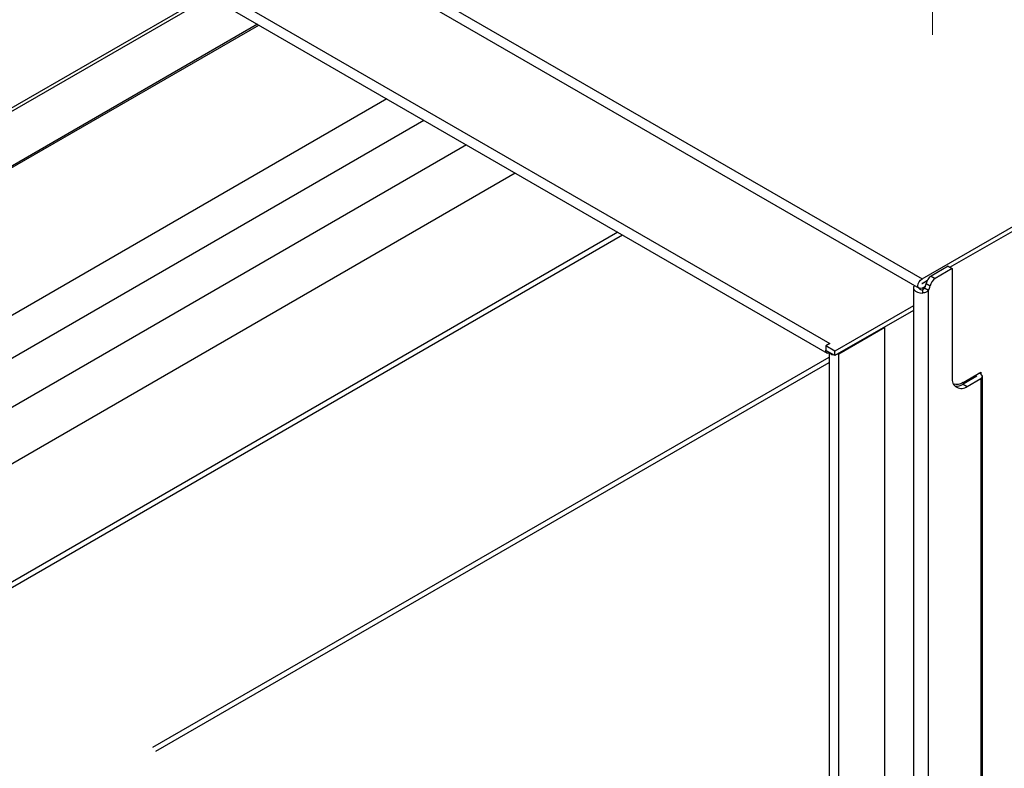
# Model space of a CAD drawing. Header units: millimetres. Extents: x 16 to 503, y 3 to 290.
# Tile 88 of 169: x 95 to 106, y 146 to 154. Entities that reach past the tile are written whole.
import ezdxf

# ---------------------------------------------------------------- set-up
doc = ezdxf.new("R2010")
doc.units = ezdxf.units.MM
doc.linetypes.add('PHANTOM', pattern=[12.7, 6.35, -1.27, 1.27, -1.27, 1.27, -1.27])

msp = doc.modelspace()

# ---------------------------------------------------------------- linework, layer by layer
at = {"color": 7, "linetype": 'PHANTOM', "lineweight": 18}
msp.add_line((105.275, 188.358), (105.315, 153.495), dxfattribs=at)
at = {"color": 7, "linetype": 'Continuous', "lineweight": 25}
for p, q in [((80.772, 165.517), (105.2, 151.415)), ((80.741, 165.413), (105.169, 151.312)), ((82.338, 163.331), (104.199, 150.711)), ((82.307, 163.227), (104.168, 150.608)), ((97.427, 154.499), (86.085, 147.952)), ((86.088, 147.917), (97.458, 154.481)), ((97.974, 154.184), (86.06, 147.306)), ((86.069, 147.293), (97.989, 154.175)), ((99.382, 153.371), (87.673, 146.611)), ((87.842, 146.245), (99.784, 153.139)), ((100.247, 152.871), (87.872, 145.727)), ((88.045, 145.216), (100.776, 152.566)), ((105.2, 151.415), (107.033, 152.474)), ((105.504, 151.541), (107.033, 152.423)), ((101.893, 151.921), (86.3, 142.919)), ((86.288, 142.856), (101.942, 151.892)), ((105.485, 151.552), (105.299, 151.444)), ((105.529, 151.527), (105.342, 151.419)), ((105.485, 151.552), (105.529, 151.527)), ((105.529, 151.527), (105.529, 150.34)), ((105.2, 151.365), (105.258, 151.399)), ((105.2, 151.365), (105.257, 151.398)), ((105.299, 151.444), (105.342, 151.419)), ((105.106, 151.316), (105.106, 127.8)), ((105.178, 151.302), (105.178, 151.309)), ((105.2, 151.365), (105.199, 151.365)), ((105.2, 151.315), (105.238, 151.337)), ((105.204, 151.296), (105.206, 151.261)), ((105.227, 151.316), (105.27, 151.291)), ((105.246, 151.363), (105.289, 151.338)), ((105.27, 127.761), (105.27, 151.291)), ((105.106, 151.122), (104.253, 150.63)), ((105.106, 151.072), (104.253, 150.58)), ((104.294, 150.6), (104.795, 150.889)), ((104.792, 150.891), (104.795, 150.889)), ((104.795, 130.545), (104.795, 150.889)), ((104.199, 150.711), (104.155, 150.686)), ((104.253, 150.63), (104.155, 150.686)), ((104.155, 150.686), (104.155, 150.636)), ((104.253, 150.58), (104.155, 150.636)), ((104.196, 150.71), (104.199, 150.711)), ((104.199, 150.711), (104.199, 150.711)), ((104.199, 150.711), (104.199, 150.711)), ((96.838, 146.321), (104.189, 150.565)), ((104.189, 150.617), (104.189, 130.092)), ((104.253, 150.58), (104.253, 150.63)), ((104.294, 150.6), (104.276, 150.593)), ((104.294, 130.067), (104.294, 150.6)), ((96.871, 146.279), (104.189, 150.504)), ((105.795, 150.355), (105.64, 150.266)), ((105.648, 150.289), (105.839, 150.399)), ((105.795, 150.355), (105.648, 150.271)), ((105.692, 150.245), (105.839, 150.33)), ((105.795, 150.355), (105.795, 150.355)), ((105.839, 150.399), (105.839, 150.381)), ((105.839, 150.33), (105.839, 129.414)), ((105.857, 129.439), (105.857, 150.355)), ((105.558, 150.269), (105.547, 150.263)), ((105.648, 150.271), (105.692, 150.245))]:
    msp.add_line(p, q, dxfattribs=at)
at = {"color": 7, "linetype": 'Continuous', "lineweight": 25, "flags": 128}
for points in [[(105.2, 151.315), (105.183, 151.309), (105.169, 151.312), (105.159, 151.322), (105.156, 151.34), (105.159, 151.361), (105.169, 151.383), (105.183, 151.402), (105.2, 151.415)], [(105.117, 151.342), (105.108, 151.327), (105.107, 151.31), (105.114, 151.294), (105.13, 151.28), (105.151, 151.269), (105.178, 151.263), (105.206, 151.261)], [(104.189, 150.606), (104.182, 150.605), (104.168, 150.608), (104.158, 150.619), (104.155, 150.636), (104.155, 150.641)], [(105.839, 150.33), (105.852, 150.342), (105.857, 150.355), (105.852, 150.369), (105.839, 150.381), (105.819, 150.388)]]:
    msp.add_lwpolyline(points, dxfattribs=at)
at = {"color": 7, "linetype": 'Continuous', "lineweight": 25}
for centre, radius, start, end in [((105.364, 151.343), 0.12, 122.923, 170.4007), ((105.408, 151.318), 0.12, 122.923, 170.4007), ((105.199, 151.333), 0.0368, 215.4475, 277.8824), ((105.2, 151.365), 0.000126, 90.0043, 269.9957), ((105.125, 151.385), 0.123, 326.2059, 349.9942), ((105.168, 151.36), 0.123, 326.2059, 349.9942), ((104.238, 150.647), 0.0565, 214.7046, 265.3008), ((105.628, 150.324), 0.101, 170.786, 309.2033), ((105.795, 150.355), 0.000126, 330.0027, 150.0027), ((105.579, 150.388), 0.12, 251.6525, 305.0791), ((105.577, 150.376), 0.127, 260.9532, 304.1716)]:
    msp.add_arc(centre, radius, start, end, dxfattribs=at)
for points, knots in [([(105.227, 151.316), (105.225, 151.314), (105.223, 151.31), (105.219, 151.303), (105.213, 151.299), (105.207, 151.297), (105.204, 151.296), (105.204, 151.296)], [0, 0, 0, 0, 0.26923, 0.436483, 0.724262, 0.925709, 1, 1, 1, 1]), ([(105.27, 151.291), (105.264, 151.285), (105.252, 151.273), (105.229, 151.263), (105.213, 151.262), (105.206, 151.261)], [0, 0, 0, 0, 0.350395, 0.738934, 1, 1, 1, 1])]:
    msp.add_open_spline(points, degree=3, knots=knots, dxfattribs=at)

doc.saveas('drawing.dxf')
